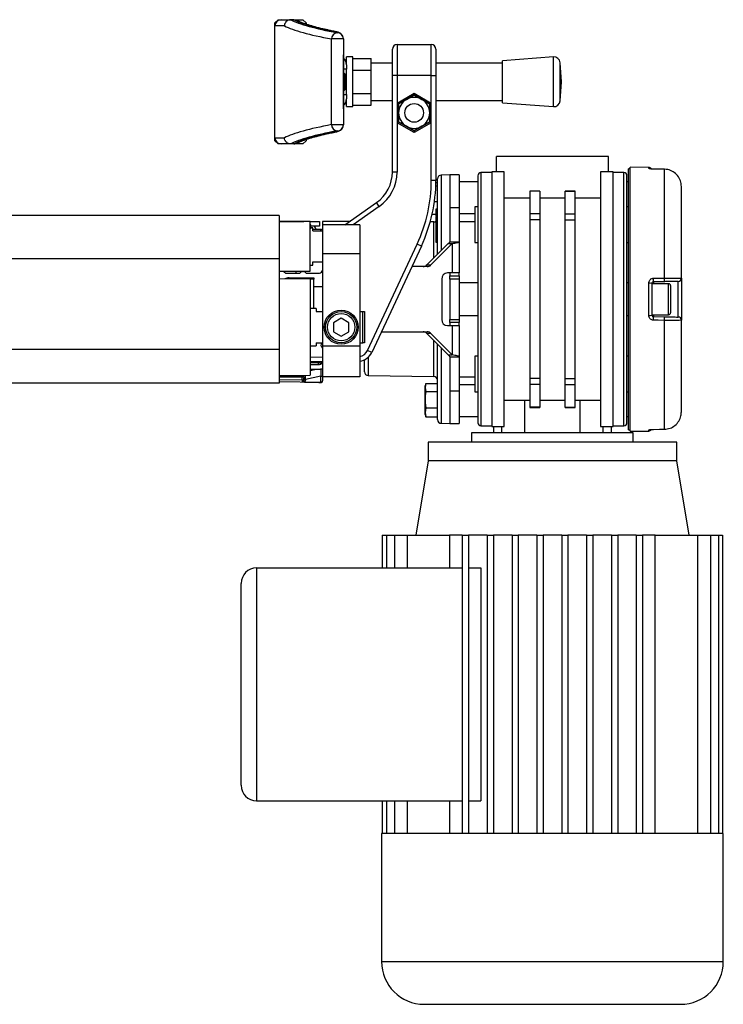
# Model space of a CAD drawing. Header units: millimetres. Extents: x 0 to 420, y 0 to 297.
# Tile 16 of 17: x 310 to 349, y 190 to 244. Entities that reach past the tile are written whole.
import ezdxf

# ---------------------------------------------------------------- set-up
doc = ezdxf.new("R2010")
doc.units = ezdxf.units.MM

msp = doc.modelspace()

# ---------------------------------------------------------------- linework, layer by layer
at = {"color": 7, "linetype": 'Continuous', "lineweight": 25}
for p, q in [((324.0847, 243.987), (324.2561, 244.1584)), ((324.0847, 243.8156), (324.0847, 243.987)), ((324.2561, 244.1584), (324.4275, 244.1584)), ((324.4275, 244.1584), (324.9463, 244.1584)), ((324.9463, 244.1584), (324.9411, 244.1584)), ((325.115, 244.1584), (324.9463, 244.1584)), ((325.115, 244.1584), (325.1203, 244.1584)), ((325.1207, 244.1584), (325.6274, 244.1584)), ((325.6274, 244.1584), (325.7988, 243.987)), ((325.7988, 243.987), (325.7988, 243.9137)), ((324.606, 243.8156), (324.0847, 243.8156)), ((324.0847, 237.645), (324.0847, 243.8156)), ((327.5128, 243.436), (327.5128, 243.4472)), ((327.8556, 243.0945), (327.2012, 243.0945)), ((327.2012, 238.3661), (327.2012, 243.0945)), ((327.8556, 243.1057), (327.8556, 243.0945)), ((327.8556, 243.0945), (327.8556, 238.3661)), ((330.5621, 241.0731), (330.5621, 242.5301)), ((330.8192, 242.7872), (330.8192, 241.0731)), ((330.8192, 242.7872), (332.7047, 242.7872)), ((332.7047, 241.0731), (332.7047, 242.7872)), ((332.9618, 242.5301), (332.9618, 241.0731)), ((327.8648, 242.1873), (327.8556, 242.1873)), ((327.8648, 239.2734), (327.8648, 242.1873)), ((327.8648, 242.1873), (327.865, 242.1873)), ((327.865, 239.2734), (327.865, 242.1873)), ((328.3699, 242.1016), (328.027, 242.1016)), ((328.027, 241.6647), (328.027, 242.1016)), ((328.3699, 240.7303), (328.3699, 242.1016)), ((328.3699, 242.0168), (329.3983, 242.0168)), ((329.3983, 241.3736), (329.3983, 242.0168)), ((339.4429, 242.1016), (336.6347, 241.8873)), ((336.6347, 239.5733), (336.6347, 241.8873)), ((339.4429, 239.3591), (339.4429, 242.1016)), ((328.027, 241.4331), (327.865, 241.4331)), ((328.027, 241.6647), (328.027, 241.4331)), ((328.027, 240.7303), (328.027, 241.4331)), ((328.3699, 241.3736), (329.3983, 241.3736)), ((330.5621, 241.7588), (329.3983, 241.7588)), ((329.3983, 240.0871), (329.3983, 241.3736)), ((336.6347, 241.7588), (332.9618, 241.7588)), ((339.8914, 240.7303), (339.8108, 241.7858)), ((339.8108, 239.6748), (339.8108, 241.7858)), ((327.8728, 241.2445), (327.865, 241.2445)), ((327.9413, 241.176), (327.8728, 241.2445)), ((327.8728, 241.2223), (327.8728, 241.2445)), ((327.8728, 240.2161), (327.8728, 241.2223)), ((327.9413, 241.176), (327.9413, 240.2847)), ((328.027, 240.0276), (328.027, 240.7303)), ((328.3699, 239.3591), (328.3699, 240.7303)), ((330.8192, 241.0731), (330.5621, 241.0731)), ((330.5621, 235.7512), (330.5621, 241.0731)), ((330.8192, 241.0731), (330.8192, 239.5605)), ((332.7047, 241.0731), (330.8192, 241.0731)), ((332.7047, 239.5605), (332.7047, 241.0731)), ((332.7047, 241.0731), (332.9618, 241.0731)), ((332.9618, 241.0731), (332.9618, 235.2906)), ((339.8108, 239.6748), (339.8914, 240.7303)), ((327.865, 240.2161), (327.8728, 240.2161)), ((327.8728, 240.2161), (327.9413, 240.2847)), ((327.865, 240.0276), (328.027, 240.0276)), ((328.027, 240.0276), (328.027, 239.796)), ((328.027, 239.3591), (328.027, 239.796)), ((328.3699, 240.0871), (329.3983, 240.0871)), ((329.3983, 239.4438), (329.3983, 240.0871)), ((329.3983, 239.7019), (330.5621, 239.7019)), ((330.8192, 239.5605), (331.7619, 240.1048)), ((331.7619, 240.0059), (330.9049, 239.5111)), ((330.9049, 239.5111), (331.3334, 239.7585)), ((331.3334, 239.7585), (331.7619, 240.0059)), ((331.7619, 240.1048), (331.7619, 240.0059)), ((331.7619, 240.1048), (332.7047, 239.5605)), ((332.619, 239.5111), (331.7619, 240.0059)), ((332.9618, 239.7019), (336.6347, 239.7019)), ((327.8556, 239.2734), (327.8648, 239.2734)), ((327.8648, 239.2734), (327.865, 239.2734)), ((328.027, 239.3591), (328.3699, 239.3591)), ((328.3699, 239.4438), (329.3983, 239.4438)), ((330.8192, 239.5605), (330.9049, 239.5111)), ((330.8192, 239.5605), (330.8192, 238.472)), ((330.9049, 239.0163), (330.9049, 239.5111)), ((330.9049, 239.5111), (330.9049, 238.5215)), ((332.7047, 239.5605), (332.619, 239.5111)), ((332.619, 239.5111), (332.619, 239.0163)), ((332.619, 238.5215), (332.619, 239.5111)), ((332.7047, 238.472), (332.7047, 239.5605)), ((336.6347, 239.5733), (339.4429, 239.3591)), ((330.9049, 238.5215), (330.9049, 239.0163)), ((332.619, 239.0163), (332.619, 238.5215)), ((327.2012, 238.3661), (327.8556, 238.3661)), ((327.5128, 238.0134), (327.5128, 238.0246)), ((327.8556, 238.3661), (327.8556, 238.3549)), ((330.9049, 238.5215), (330.8192, 238.472)), ((330.8192, 238.472), (330.8192, 235.7512)), ((331.7619, 237.9277), (330.8192, 238.472)), ((330.9049, 238.5215), (331.7619, 238.0266)), ((331.7619, 238.0266), (332.619, 238.5215)), ((332.7047, 238.472), (331.7619, 237.9277)), ((332.1904, 238.2741), (331.7619, 238.0266)), ((331.7619, 238.0266), (331.7619, 237.9277)), ((332.619, 238.5215), (332.1904, 238.2741)), ((332.619, 238.5215), (332.7047, 238.472)), ((332.7047, 235.2906), (332.7047, 238.472)), ((324.0847, 237.645), (324.606, 237.645)), ((324.0847, 237.4736), (324.0847, 237.645)), ((324.2561, 237.3022), (324.0847, 237.4736)), ((325.7988, 237.4736), (325.6274, 237.3022)), ((325.7988, 237.547), (325.7988, 237.4736)), ((324.4275, 237.3022), (324.2561, 237.3022)), ((324.9463, 237.3022), (324.4275, 237.3022)), ((324.9411, 237.3022), (324.9463, 237.3022)), ((325.115, 237.3022), (324.9463, 237.3022)), ((325.1203, 237.3022), (325.115, 237.3022)), ((325.6274, 237.3022), (325.1207, 237.3022)), ((336.305, 235.7595), (336.305, 236.6166)), ((342.4756, 236.6166), (336.305, 236.6166)), ((342.4756, 235.7595), (342.4756, 236.6166)), ((343.6755, 235.931), (343.5898, 235.931)), ((343.5898, 221.5328), (343.5898, 235.931)), ((344.7054, 236.0069), (343.6755, 236.0159)), ((343.6755, 221.4479), (343.6755, 236.0159)), ((344.7054, 235.9518), (344.7054, 236.0069)), ((344.958, 235.912), (344.9586, 235.9142)), ((345.57, 235.9058), (344.9589, 235.9129)), ((345.5692, 229.9001), (345.5692, 235.9049)), ((330.8192, 235.7512), (330.5621, 235.7512)), ((332.9618, 235.2906), (332.7047, 235.2906)), ((333.0483, 231.2126), (333.0483, 235.374)), ((333.7339, 235.5881), (333.2504, 235.5797)), ((333.2504, 235.5797), (333.2504, 231.4169)), ((334.2481, 235.5881), (333.7339, 235.5881)), ((333.7339, 235.5881), (333.7339, 233.7869)), ((333.7339, 235.5881), (333.7339, 233.7869)), ((334.2481, 235.5881), (334.2481, 233.7869)), ((336.0479, 235.7167), (335.448, 235.7167)), ((335.448, 235.7167), (335.448, 228.7319)), ((336.7335, 235.7595), (336.0479, 235.7595)), ((336.0479, 235.7595), (336.0479, 221.7043)), ((336.7335, 221.7043), (336.7335, 235.7595)), ((342.7327, 235.7595), (342.0471, 235.7595)), ((342.0471, 235.7595), (342.0471, 221.7043)), ((342.7327, 221.7043), (342.7327, 235.7595)), ((343.3327, 235.7167), (342.7327, 235.7167)), ((343.3327, 228.7319), (343.3327, 235.7167)), ((332.9563, 234.985), (333.0483, 234.985)), ((332.9609, 235.1697), (333.0483, 235.1697)), ((335.2766, 235.2025), (334.2481, 235.2025)), ((343.5898, 235.2025), (343.5041, 235.2025)), ((346.5037, 229.8859), (346.5037, 234.9505)), ((338.1391, 234.3026), (336.7335, 234.3026)), ((338.6876, 234.7011), (338.1391, 234.7011)), ((338.1391, 234.7011), (338.1391, 234.6894)), ((338.6876, 234.6894), (338.1391, 234.6894)), ((338.1391, 234.6894), (338.1391, 233.443)), ((338.6876, 234.7011), (338.6876, 234.6894)), ((338.6876, 234.6894), (338.6876, 233.443)), ((340.0931, 234.3026), (338.6876, 234.3026)), ((340.6416, 234.7011), (340.0931, 234.7011)), ((340.0931, 234.6894), (340.0931, 234.7011)), ((340.0931, 234.6894), (340.6416, 234.6894)), ((340.0931, 233.443), (340.0931, 234.6894)), ((340.6416, 234.6894), (340.6416, 234.7011)), ((340.6416, 233.443), (340.6416, 234.6894)), ((342.0471, 234.3026), (340.6416, 234.3026)), ((327.9417, 232.8456), (329.685, 234.0663)), ((329.8325, 233.8557), (328.39, 232.8456)), ((329.8325, 233.8557), (329.685, 234.0663)), ((332.8812, 234.1179), (333.0483, 234.1179)), ((333.0483, 233.7084), (332.9626, 233.7069)), ((332.9626, 233.7069), (332.9626, 233.6915)), ((332.9626, 233.6915), (333.0483, 233.6926)), ((332.9626, 233.6915), (332.9626, 233.6381)), ((333.7339, 233.7869), (334.2481, 233.7869)), ((333.7339, 233.7869), (333.7339, 231.9058)), ((334.2481, 233.7869), (334.2481, 231.9058)), ((335.2766, 233.8384), (335.1052, 233.8384)), ((335.1052, 233.8384), (335.1052, 231.8672)), ((343.5898, 233.8384), (343.5041, 233.8384)), ((324.3058, 233.3599), (286.7678, 233.3599)), ((324.3058, 233.3599), (324.3058, 230.9636)), ((332.7586, 233.4355), (332.9626, 233.4355)), ((332.9626, 233.6381), (333.0483, 233.6391)), ((332.9626, 233.6381), (332.9626, 233.5806)), ((332.9626, 233.5806), (333.0483, 233.58)), ((332.9626, 233.5806), (332.9626, 233.3242)), ((332.9626, 233.3242), (333.0483, 233.3236)), ((332.9626, 233.3242), (332.9626, 233.292)), ((332.9626, 233.292), (333.0483, 233.2905)), ((334.2481, 233.4542), (335.1052, 233.4542)), ((338.6876, 233.443), (338.1391, 233.443)), ((338.1391, 233.443), (338.1391, 233.1119)), ((338.6876, 233.1119), (338.1391, 233.1119)), ((338.1391, 233.1119), (338.1391, 224.3519)), ((338.6876, 233.443), (338.6876, 233.1119)), ((338.6876, 233.1119), (338.6876, 224.3519)), ((340.0931, 233.443), (340.6416, 233.443)), ((340.0931, 233.1119), (340.0931, 233.443)), ((340.0931, 233.1119), (340.6416, 233.1119)), ((340.0931, 224.3519), (340.0931, 233.1119)), ((340.6416, 233.1119), (340.6416, 233.443)), ((340.6416, 224.3519), (340.6416, 233.1119)), ((326.0198, 233.0171), (324.3058, 233.0171)), ((324.3058, 233.0171), (325.677, 233.0171)), ((326.0198, 231.6458), (326.0198, 233.0171)), ((326.0198, 233.0171), (326.534, 233.0171)), ((326.0627, 232.8452), (326.0198, 232.8452)), ((326.0627, 232.8152), (326.0198, 232.8152)), ((326.0627, 232.7067), (326.0198, 232.7067)), ((326.0627, 232.8152), (326.0627, 232.8452)), ((326.0627, 232.7067), (326.0627, 232.8152)), ((326.534, 232.7599), (326.0627, 232.7599)), ((326.0627, 232.612), (326.0627, 232.7067)), ((326.1655, 232.6742), (326.0627, 232.6742)), ((326.1655, 232.5028), (326.1655, 232.6742)), ((326.534, 232.5885), (326.1655, 232.5885)), ((326.534, 233.0171), (326.534, 232.7599)), ((326.5777, 232.5863), (326.6182, 232.587)), ((328.1865, 233.0171), (326.7054, 233.0171)), ((326.7054, 233.0171), (326.7054, 232.8456)), ((328.7623, 232.8456), (326.7054, 232.8456)), ((326.7054, 232.8456), (326.7054, 231.2354)), ((328.7623, 232.8456), (328.7623, 231.2354)), ((332.8462, 233.0016), (332.6495, 232.9981)), ((332.8462, 231.0082), (332.8462, 233.0016)), ((332.9626, 233.0188), (332.9626, 233.0133)), ((333.0483, 233.0148), (332.9626, 233.0133)), ((332.9626, 233.0133), (332.9626, 232.9979)), ((332.9626, 232.9979), (333.0483, 232.9989)), ((332.9626, 232.9979), (332.9626, 232.8405)), ((332.9626, 232.8405), (333.0483, 232.8416)), ((332.9626, 232.8405), (332.9626, 232.755)), ((332.9626, 232.755), (333.0483, 232.7536)), ((332.9626, 232.755), (332.9626, 232.275)), ((335.1052, 233.0065), (334.2481, 233.0065)), ((326.1655, 232.5028), (326.7054, 232.5028)), ((332.9626, 232.275), (333.0483, 232.2736)), ((332.9626, 232.275), (332.9626, 232.2709)), ((332.9626, 232.2709), (333.0483, 232.2694)), ((333.0483, 232.0285), (332.9626, 232.027)), ((332.9626, 232.027), (332.9626, 231.9792)), ((326.0198, 230.2746), (326.0198, 231.6458)), ((329.1886, 225.9073), (331.9258, 231.7773)), ((332.1588, 231.6686), (329.4216, 225.7986)), ((332.1588, 231.6686), (331.9258, 231.7773)), ((333.635, 231.8057), (332.4639, 230.6217)), ((333.8523, 231.8057), (332.6812, 230.6217)), ((332.9626, 231.9792), (333.0483, 231.9793)), ((332.9626, 231.9792), (332.9626, 231.934)), ((332.9626, 231.934), (333.0483, 231.9341)), ((332.9626, 231.934), (332.9626, 231.8769)), ((332.9626, 231.8769), (333.0483, 231.8754)), ((333.635, 231.8057), (333.8523, 231.8057)), ((333.7339, 231.9058), (334.2481, 231.9058)), ((333.8523, 231.8057), (333.8523, 230.1889)), ((334.2481, 231.9058), (334.2481, 230.1889)), ((335.1052, 231.8672), (335.2766, 231.8672)), ((343.5041, 231.8672), (343.5898, 231.8672)), ((324.3058, 230.9636), (286.7678, 230.9636)), ((324.3058, 230.9636), (324.3058, 225.9613)), ((328.7623, 231.2354), (326.7054, 231.2354)), ((326.7054, 231.2354), (326.7054, 226.1385)), ((328.7623, 231.2354), (328.7623, 226.1385)), ((326.0198, 230.6174), (326.1655, 230.6174)), ((326.1655, 230.7888), (326.7054, 230.7888)), ((326.1655, 230.6174), (326.1655, 230.7888)), ((332.4713, 230.5317), (331.6286, 230.5317)), ((332.4639, 230.6217), (332.6812, 230.6217)), ((324.3058, 230.2746), (326.0198, 230.2746)), ((326.0198, 229.846), (324.3058, 229.8604)), ((324.7171, 230.1717), (325.4538, 230.1717)), ((324.8616, 229.9146), (326.2255, 229.9146)), ((325.2485, 230.1717), (325.2485, 230.2746)), ((325.2485, 229.8525), (325.2485, 229.9146)), ((325.7974, 230.1717), (326.534, 230.1717)), ((326.0198, 229.846), (326.0198, 224.5325)), ((326.2255, 229.846), (326.0198, 229.846)), ((326.2255, 229.9146), (326.2255, 229.846)), ((326.2255, 228.2177), (326.2255, 229.846)), ((333.2831, 229.846), (333.2831, 227.6178)), ((333.8523, 230.1889), (333.5938, 230.1889)), ((333.7339, 230.1889), (333.7339, 230.0174)), ((333.7339, 230.0174), (334.2481, 230.0174)), ((333.7339, 229.846), (333.7339, 230.0174)), ((334.2481, 229.846), (333.7339, 229.846)), ((333.7339, 229.846), (333.7339, 227.6178)), ((334.2481, 230.1889), (333.8523, 230.1889)), ((334.2481, 230.0174), (334.2481, 230.1889)), ((334.2481, 230.0174), (334.2481, 229.846)), ((334.2481, 229.846), (334.2481, 227.6178)), ((346.5037, 229.8859), (346.5037, 227.5779)), ((326.2255, 229.4432), (326.7054, 229.4432)), ((326.7054, 229.4175), (326.2255, 229.4175)), ((328.7666, 229.5547), (328.7623, 229.5547)), ((335.2766, 229.6318), (334.2481, 229.6318)), ((343.5898, 229.6318), (343.5041, 229.6318)), ((344.7054, 227.8379), (344.7054, 229.6259)), ((344.8753, 229.6048), (344.8753, 227.859)), ((345.8009, 229.5889), (344.8753, 229.5889)), ((345.5707, 229.7012), (344.9595, 229.6905)), ((344.9595, 229.6905), (344.9595, 229.5889)), ((345.8009, 227.8749), (345.8009, 229.5889)), ((345.9038, 229.4861), (345.9038, 227.9777)), ((346.3353, 227.7493), (346.3353, 229.7145)), ((326.3626, 228.2177), (326.0198, 228.2177)), ((326.3626, 228.2177), (326.3626, 228.0463)), ((335.448, 228.7319), (335.448, 221.7471)), ((343.3327, 221.7471), (343.3327, 228.7319)), ((326.3626, 228.0463), (326.7054, 228.0463)), ((327.7339, 227.684), (327.3054, 227.4366)), ((328.1624, 227.4366), (327.7339, 227.684)), ((328.7623, 228.0463), (328.9337, 228.0463)), ((328.9337, 226.3322), (328.9337, 228.0463)), ((328.9337, 228.0463), (329.0194, 228.0463)), ((329.0194, 228.0463), (329.0194, 226.3322)), ((334.2481, 227.832), (335.2766, 227.832)), ((343.5041, 227.832), (343.5898, 227.832)), ((344.8753, 227.8749), (345.8009, 227.8749)), ((344.9595, 227.8749), (344.9595, 227.7733)), ((344.9595, 227.7733), (345.5707, 227.7626)), ((327.3054, 227.4366), (327.3054, 226.9419)), ((328.1624, 226.9419), (328.1624, 227.4366)), ((333.5938, 227.2749), (333.8523, 227.2749)), ((333.7339, 227.6178), (334.2481, 227.6178)), ((333.7339, 227.4464), (333.7339, 227.6178)), ((333.7339, 227.4464), (333.7339, 227.2749)), ((334.2481, 227.4464), (333.7339, 227.4464)), ((333.8523, 227.2749), (333.8523, 225.6581)), ((333.8523, 227.2749), (334.2481, 227.2749)), ((334.2481, 227.6178), (334.2481, 227.4464)), ((334.2481, 227.2749), (334.2481, 227.4464)), ((334.2481, 227.2749), (334.2481, 225.558)), ((345.5692, 221.5589), (345.5692, 227.5637)), ((346.5037, 222.5133), (346.5037, 227.5779)), ((327.3054, 226.9419), (327.7339, 226.6945)), ((327.7339, 226.6945), (328.1624, 226.9419)), ((329.9502, 226.9321), (332.4713, 226.9321)), ((332.6812, 226.8421), (332.4639, 226.8421)), ((332.4639, 226.8421), (333.635, 225.6581)), ((332.6812, 226.8421), (333.8523, 225.6581)), ((326.0198, 226.1608), (326.3626, 226.1608)), ((326.3626, 226.3322), (326.3626, 226.1608)), ((326.3626, 226.3322), (326.7054, 226.3322)), ((328.7623, 226.1385), (326.7054, 226.1385)), ((326.7054, 226.1385), (326.7054, 224.4467)), ((328.7623, 226.3322), (328.9337, 226.3322)), ((328.7623, 226.1385), (328.7623, 224.4467)), ((329.0194, 226.3322), (328.9337, 226.3322)), ((332.8462, 224.4622), (332.8462, 226.4556)), ((333.0483, 222.0898), (333.0483, 226.2512)), ((333.2504, 226.0469), (333.2504, 221.8841)), ((324.3058, 225.9613), (286.7678, 225.9613)), ((324.3058, 225.9613), (324.3058, 224.1039)), ((326.0198, 225.546), (326.7054, 225.54)), ((329.4216, 225.7986), (329.1886, 225.9073)), ((329.2224, 225.5276), (329.2224, 224.5255)), ((333.635, 225.6581), (333.8523, 225.6581)), ((333.7339, 225.558), (334.2481, 225.558)), ((333.7339, 225.558), (333.7339, 223.6769)), ((334.2481, 225.558), (334.2481, 223.6769)), ((335.2766, 225.5966), (335.1052, 225.5966)), ((335.1052, 225.5966), (335.1052, 223.6254)), ((343.5898, 225.5966), (343.5041, 225.5966)), ((326.7042, 225.2829), (326.0198, 225.2889)), ((326.4804, 225.2204), (326.0198, 225.2324)), ((326.4796, 225.1347), (326.0198, 225.1467)), ((326.0198, 225.1324), (326.534, 225.1324)), ((326.6182, 225.1545), (326.6182, 225.1993)), ((329.0203, 224.7312), (329.0203, 225.3904)), ((324.3058, 224.5181), (326.0198, 224.5325)), ((324.3058, 224.4742), (325.5898, 224.4966)), ((325.5898, 224.4286), (324.3058, 224.4062)), ((325.5898, 224.2871), (325.5898, 224.4286)), ((325.677, 224.411), (325.677, 224.3715)), ((326.6227, 224.4844), (325.7597, 224.3043)), ((326.0198, 224.8753), (326.534, 224.8753)), ((326.0198, 224.8028), (326.3671, 224.8753)), ((326.6227, 224.1435), (326.6227, 224.4844)), ((328.7623, 224.4467), (326.7054, 224.4467)), ((326.7054, 224.4467), (326.7054, 224.2273)), ((329.2224, 224.5255), (332.8462, 224.4622)), ((334.2481, 224.4573), (335.1052, 224.4573)), ((324.3058, 224.1039), (286.7678, 224.1039)), ((324.3058, 224.3095), (325.5898, 224.2871)), ((326.6182, 224.1389), (324.3058, 224.1793)), ((325.677, 224.3715), (325.677, 224.2534)), ((325.7597, 224.3043), (325.7597, 224.2746)), ((326.6182, 224.1435), (326.6227, 224.1435)), ((326.7054, 224.2273), (326.7054, 224.2246)), ((332.4074, 224.0752), (332.3627, 223.9523)), ((332.4072, 224.0742), (332.3627, 223.859)), ((332.3627, 223.859), (332.3627, 223.9523)), ((332.4072, 224.0742), (333.0483, 224.0742)), ((335.1052, 224.0096), (334.2481, 224.0096)), ((338.6876, 224.3519), (338.1391, 224.3519)), ((338.1391, 224.3519), (338.1391, 224.0208)), ((338.6876, 224.0208), (338.1391, 224.0208)), ((338.1391, 224.0208), (338.1391, 222.7744)), ((338.6876, 224.3519), (338.6876, 224.0208)), ((338.6876, 224.0208), (338.6876, 222.7744)), ((340.0931, 224.3519), (340.6416, 224.3519)), ((340.0931, 224.0208), (340.0931, 224.3519)), ((340.0931, 224.0208), (340.6416, 224.0208)), ((340.0931, 222.7744), (340.0931, 224.0208)), ((340.6416, 224.0208), (340.6416, 224.3519)), ((340.6416, 222.7744), (340.6416, 224.0208)), ((332.3627, 223.859), (332.4072, 223.6439)), ((332.3627, 223.1874), (332.3627, 223.859)), ((332.4072, 223.6439), (333.0483, 223.6439)), ((333.7339, 223.6769), (333.7339, 221.8757)), ((333.7339, 223.6769), (334.2481, 223.6769)), ((333.7339, 223.6769), (333.7339, 221.8757)), ((334.2481, 223.6769), (334.2481, 221.8757)), ((335.1052, 223.6254), (335.2766, 223.6254)), ((343.5041, 223.6254), (343.5898, 223.6254)), ((332.3627, 222.4896), (332.3627, 223.1874)), ((336.7335, 223.1612), (338.1391, 223.1612)), ((337.8572, 223.1612), (337.8572, 221.3614)), ((338.6876, 223.1612), (340.0931, 223.1612)), ((340.6416, 223.1612), (342.0471, 223.1612)), ((340.9234, 221.3614), (340.9234, 223.1612)), ((332.4072, 222.7309), (332.3627, 222.4896)), ((332.3627, 222.4896), (332.4072, 222.2482)), ((332.3627, 222.3701), (332.3627, 222.4896)), ((332.3627, 222.3701), (332.4074, 222.2472)), ((332.4072, 222.2482), (332.4039, 222.2643)), ((332.4072, 222.7309), (333.0483, 222.7309)), ((332.4072, 222.2482), (333.0483, 222.2482)), ((334.2481, 222.2613), (335.2766, 222.2613)), ((338.6876, 222.7744), (338.1391, 222.7744)), ((338.1391, 222.7744), (338.1391, 222.7627)), ((338.1391, 222.7627), (338.6876, 222.7627)), ((338.6876, 222.7744), (338.6876, 222.7627)), ((340.0931, 222.7744), (340.6416, 222.7744)), ((340.0931, 222.7627), (340.0931, 222.7744)), ((340.0931, 222.7627), (340.6416, 222.7627)), ((340.6416, 222.7627), (340.6416, 222.7744)), ((343.5041, 222.2613), (343.5898, 222.2613)), ((333.2504, 221.8841), (333.7339, 221.8757)), ((333.7339, 221.8757), (334.2481, 221.8757)), ((335.448, 221.7471), (336.0479, 221.7471)), ((336.0479, 221.7043), (336.7335, 221.7043)), ((336.1336, 221.7043), (336.1336, 221.3614)), ((336.6053, 221.3614), (336.6053, 221.7043)), ((342.0471, 221.7043), (342.7327, 221.7043)), ((342.1753, 221.7043), (342.1753, 221.3614)), ((342.647, 221.3614), (342.647, 221.7043)), ((342.7327, 221.7471), (343.3327, 221.7471)), ((334.9338, 221.3614), (334.9338, 220.8472)), ((343.8469, 221.3614), (334.9338, 221.3614)), ((343.5898, 221.5328), (343.6755, 221.5328)), ((343.6755, 221.4479), (344.7054, 221.4569)), ((343.8469, 220.8472), (343.8469, 221.3614)), ((344.7054, 221.4569), (344.7054, 221.512)), ((344.9586, 221.5496), (344.958, 221.5518)), ((344.9589, 221.5509), (345.5694, 221.558)), ((345.5697, 221.558), (345.57, 221.558)), ((332.5341, 220.8472), (332.5341, 219.8188)), ((346.2466, 220.8472), (332.5341, 220.8472)), ((346.2466, 219.8188), (346.2466, 220.8472)), ((332.5341, 219.8188), (331.8485, 215.705)), ((346.2466, 219.8188), (332.5341, 219.8188)), ((346.9322, 215.705), (346.2466, 219.8188)), ((330.002, 215.705), (330.002, 213.9053)), ((330.002, 215.705), (330.2301, 215.705)), ((330.2301, 215.705), (330.2301, 213.9053)), ((330.2301, 215.705), (330.6772, 215.705)), ((330.6772, 215.705), (330.6772, 213.9053)), ((330.6772, 215.705), (331.38, 215.705)), ((331.38, 215.705), (331.38, 213.9053)), ((331.38, 215.705), (333.7184, 215.705)), ((334.4196, 215.705), (333.7184, 215.705)), ((333.7184, 215.705), (333.7184, 213.9053)), ((334.4196, 215.705), (334.7624, 215.705)), ((334.4196, 215.705), (334.4196, 199.2501)), ((334.7624, 215.705), (334.7624, 199.2501)), ((335.7908, 215.705), (334.7624, 215.705)), ((335.7908, 215.705), (335.7908, 199.2501)), ((335.7908, 215.705), (336.1336, 215.705)), ((336.1336, 215.705), (336.1336, 199.2501)), ((337.1621, 215.705), (336.1336, 215.705)), ((337.1621, 215.705), (337.1621, 199.2501)), ((337.1621, 215.705), (337.5049, 215.705)), ((337.5049, 215.705), (337.5049, 199.2501)), ((338.5333, 215.705), (337.5049, 215.705)), ((338.5333, 215.705), (338.5333, 199.2501)), ((338.5333, 215.705), (338.8761, 215.705)), ((338.8761, 215.705), (338.8761, 199.2501)), ((339.9045, 215.705), (338.8761, 215.705)), ((339.9045, 215.705), (339.9045, 199.2501)), ((339.9045, 215.705), (340.2474, 215.705)), ((340.2474, 215.705), (340.2474, 199.2501)), ((341.2758, 215.705), (340.2474, 215.705)), ((341.2758, 215.705), (341.2758, 199.2501)), ((341.2758, 215.705), (341.6186, 215.705)), ((341.6186, 215.705), (341.6186, 199.2501)), ((342.647, 215.705), (341.6186, 215.705)), ((342.647, 215.705), (342.647, 199.2501)), ((342.647, 215.705), (342.9899, 215.705)), ((342.9899, 215.705), (342.9899, 199.2501)), ((344.0183, 215.705), (342.9899, 215.705)), ((344.0183, 215.705), (344.3611, 215.705)), ((344.0183, 215.705), (344.0183, 199.2501)), ((344.3611, 215.705), (344.3611, 199.2501)), ((345.0623, 215.705), (344.3611, 215.705)), ((345.0623, 199.2501), (345.0623, 215.705)), ((345.0623, 215.705), (347.4007, 215.705)), ((347.4007, 215.705), (347.4007, 199.2501)), ((347.4007, 215.705), (348.1034, 215.705)), ((348.1034, 215.705), (348.1034, 199.2501)), ((348.1034, 215.705), (348.5505, 215.705)), ((348.5505, 215.705), (348.5505, 199.2501)), ((348.5505, 215.705), (348.7786, 215.705)), ((348.7786, 215.705), (348.7786, 199.2501)), ((323.0725, 213.9053), (323.0725, 201.0498)), ((323.0725, 213.9053), (334.4196, 213.9053)), ((334.7624, 213.9053), (335.4452, 213.9053)), ((335.4452, 213.9053), (335.4452, 201.0498)), ((322.2154, 201.9069), (322.2154, 213.0482)), ((323.0725, 201.0498), (334.4196, 201.0498)), ((330.002, 201.0498), (330.002, 199.2501)), ((330.2301, 201.0498), (330.2301, 199.2501)), ((330.6772, 201.0498), (330.6772, 199.2501)), ((331.38, 201.0498), (331.38, 199.2501)), ((333.7184, 201.0498), (333.7184, 199.2501)), ((334.7624, 201.0498), (335.4452, 201.0498)), ((329.963, 199.2501), (329.963, 192.1796)), ((330.002, 199.2501), (329.963, 199.2501)), ((330.2301, 199.2501), (330.002, 199.2501)), ((330.6772, 199.2501), (330.2301, 199.2501)), ((331.38, 199.2501), (330.6772, 199.2501)), ((334.4196, 199.2501), (331.38, 199.2501)), ((335.7908, 199.2501), (334.4196, 199.2501)), ((337.1621, 199.2501), (335.7908, 199.2501)), ((338.5333, 199.2501), (337.1621, 199.2501)), ((340.2474, 199.2501), (338.5333, 199.2501)), ((341.6186, 199.2501), (340.2474, 199.2501)), ((342.9899, 199.2501), (341.6186, 199.2501)), ((344.3611, 199.2501), (342.9899, 199.2501)), ((347.4007, 199.2501), (344.3611, 199.2501)), ((348.1034, 199.2501), (347.4007, 199.2501)), ((348.5505, 199.2501), (348.1034, 199.2501)), ((348.7786, 199.2501), (348.5505, 199.2501)), ((348.8177, 199.2501), (348.7786, 199.2501)), ((348.8177, 192.1796), (348.8177, 199.2501)), ((329.963, 192.1796), (339.3903, 192.1796)), ((339.3903, 192.1796), (348.8177, 192.1796))]:
    msp.add_line(p, q, dxfattribs=at)
at = {"color": 7, "linetype": 'Continuous', "lineweight": 25, "flags": 128}
for points in [[(327.3991, 243.4951), (327.4618, 243.4906), (327.4668, 243.4896)], [(327.3991, 237.9656), (327.4618, 237.97), (327.4668, 237.971)], [(345.5692, 235.9049), (345.2264, 235.9089), (344.958, 235.912)], [(344.9586, 235.9142), (344.9587, 235.914), (344.9589, 235.9129)], [(345.5692, 235.9049), (345.5698, 235.9068), (345.57, 235.9058)], [(344.958, 229.8892), (345.3008, 229.8953), (345.5692, 229.9001)], [(345.5692, 227.5637), (345.2264, 227.5698), (344.958, 227.5746)], [(344.958, 221.5518), (345.3008, 221.5558), (345.5692, 221.5589)], [(344.9589, 221.5509), (344.9587, 221.5498), (344.9586, 221.5496)], [(345.57, 221.558), (345.5698, 221.557), (345.5692, 221.5589)]]:
    msp.add_lwpolyline(points, dxfattribs=at)
at = {"color": 7, "linetype": 'Continuous', "lineweight": 25}
for centre, radius in [((331.7619, 239.0163), 0.5142), ((327.7339, 227.1892), 0.9427), ((327.7339, 227.1892), 0.857), ((327.7339, 227.1892), 0.7542)]:
    msp.add_circle(centre, radius, dxfattribs=at)
for centre, radius, start, end in [((324.4275, 243.8156), 0.3428, 90, 180), ((327.5435, 243.0951), 0.3423, 95.13662, 180.09851), ((327.5135, 243.1051), 0.3422, 0.10943, 90.10901), ((327.5135, 243.0939), 0.3422, 0.10943, 90.10901), ((330.8192, 242.5301), 0.2571, 90, 180), ((332.7047, 242.5301), 0.2571, 0, 90), ((327.7793, 242.1873), 0.0857, 0, 27.06816), ((327.779, 242.1873), 0.0859, 359.99635, 26.73381), ((327.5128, 241.6647), 0.5142, 0, 46.7705), ((339.469, 241.7598), 0.3428, 4.36291, 94.36291), ((327.5128, 239.796), 0.5142, 313.2295, 0), ((331.7619, 239.0163), 0.857, 120, 180), ((331.7619, 239.0163), 0.857, 60, 120), ((331.7619, 239.0163), 0.857, 360, 60), ((339.469, 239.7009), 0.3428, 265.63709, 355.63709), ((327.7793, 239.2734), 0.0857, 332.93184, 0), ((327.779, 239.2734), 0.0859, 333.26619, 0.00365), ((331.7619, 239.0163), 0.857, 180, 240), ((331.7619, 239.0163), 0.857, 300, 360), ((327.5435, 238.3655), 0.3423, 179.90149, 264.86338), ((327.5135, 238.3668), 0.3422, 269.89099, 359.89057), ((327.5135, 238.3556), 0.3422, 269.89099, 359.89057), ((331.7619, 239.0163), 0.857, 240, 300), ((324.4275, 237.645), 0.3428, 180, 270), ((344.7039, 235.8355), 0.1714, 30.22846, 89.5), ((344.704, 235.7794), 0.1724, 63.45484, 89.51509), ((328.5052, 235.7512), 2.0569, 305, 0), ((328.5052, 235.7512), 2.314, 305, 0), ((324.3915, 235.2906), 8.3132, 335, 0), ((324.3915, 235.2906), 8.5703, 335, 0), ((333.254, 235.374), 0.2057, 91, 180), ((335.448, 235.5453), 0.1714, 90, 180), ((343.3327, 235.5453), 0.1714, 0, 90), ((326.0198, 232.5028), 0.3428, 13.41888, 48.59038), ((326.534, 232.16), 0.4285, 66.42182, 90), ((326.6689, 232.5801), 0.0512, 172.281, 179.85334), ((326.6197, 232.5013), 0.0857, 46.30715, 91), ((332.8426, 233.2072), 0.2057, 271, 306.38933), ((332.2515, 230.8271), 0.2954, 270.48237, 315.96406), ((332.4689, 230.8271), 0.2954, 270.48237, 315.96406), ((324.7171, 230.3431), 0.1714, 203.57818, 270), ((324.8616, 229.4004), 0.5142, 90, 117.20933), ((325.6256, 230.0437), 0.2143, 36.68811, 143.31189), ((326.534, 230.3431), 0.1714, 270, 0), ((333.6107, 229.8613), 0.3279, 92.95214, 182.67534), ((340.4915, 229.7562), 4.4685, 359.15764, 1.70511), ((341.1068, 229.7671), 4.4644, 359.15407, 1.70746), ((346.3323, 229.8859), 0.1714, 271, 0), ((344.747, 229.2654), 0.3629, 69.28813, 96.57875), ((345.8009, 229.4861), 0.1028, 0, 90), ((344.747, 228.1984), 0.3629, 263.42125, 290.71187), ((340.4915, 227.7076), 4.4685, 358.29489, 0.84236), ((341.1068, 227.6967), 4.4644, 358.29254, 0.84593), ((345.8009, 227.9777), 0.1028, 270, 0), ((346.3323, 227.5779), 0.1714, 0, 89), ((333.6107, 227.6025), 0.3279, 177.32466, 267.04786), ((332.2515, 226.6367), 0.2954, 44.03594, 89.51763), ((332.4689, 226.6367), 0.2954, 44.03594, 89.51763), ((326.834, 226.2122), 0.2143, 145.9442, 233.1301), ((328.6448, 226.1608), 0.5999, 281.29232, 335), ((328.6448, 226.1608), 0.857, 277.87835, 335), ((326.545, 225.2737), 0.0837, 172.20968, 219.51578), ((325.2522, 225.1883), 1.2286, 357.50186, 1.49807), ((326.4841, 225.3061), 0.1714, 268.5, 321.49443), ((326.4826, 225.3061), 0.0857, 268.5, 345.16157), ((326.534, 225.3038), 0.1714, 270, 0), ((325.3506, 223.6412), 2.0087, 50.86941, 53.34774), ((325.666, 224.4626), 0.0835, 155.95366, 204.04634), ((325.2679, 224.5188), 0.3227, 356.06065, 1.78313), ((325.5913, 224.411), 0.0857, 25.92934, 91), ((325.2572, 224.6345), 0.3859, 338.48483, 344.16316), ((325.5913, 224.411), 0.0857, 0, 25.92934), ((325.741, 224.2991), 0.1289, 81.08252, 119.76189), ((326.534, 225.3038), 0.4285, 270, 293.57818), ((326.6415, 224.5828), 0.1002, 259.20107, 309.64664), ((329.226, 224.7312), 0.2057, 180, 269), ((332.8426, 224.2566), 0.2057, 360, 89), ((325.5919, 224.3721), 0.0851, 268.57528, 359.54787), ((325.7409, 224.2059), 0.1002, 79.20107, 129.64664), ((325.7409, 224.1762), 0.1002, 79.20107, 129.64664), ((326.6197, 224.2246), 0.0857, 269, 0), ((333.254, 222.0898), 0.2057, 180, 269), ((335.448, 221.9185), 0.1714, 180, 270), ((343.3327, 221.9185), 0.1714, 270, 0), ((344.7039, 221.6283), 0.1714, 270.5, 329.65626), ((344.704, 221.6844), 0.1724, 270.48393, 298.01759), ((323.0725, 213.0482), 0.857, 90, 180), ((323.0725, 201.9069), 0.857, 180, 270), ((332.3198, 192.1796), 2.3568, 180, 270), ((346.4608, 192.1796), 2.3568, 270, 0)]:
    msp.add_arc(centre, radius, start, end, dxfattribs=at)
for centre, major_axis, ratio, start_param, end_param in [((358.3659, 244.673), (33.9384, 0), 0.0874887, 3.3157786, 3.5712923), ((358.3659, 244.673), (33.767, 0), 0.0874887, 3.3166584, 3.5517122), ((358.3659, 244.3315), (34.2812, 0), 0.0866138, 3.3162112, 3.5712923), ((326.1416, 243.4472), (1.3712, 0), 0.0874887, 0, 0.4101195), ((358.3659, 237.1292), (34.2812, 0), 0.0866138, 2.711893, 2.9669741), ((358.3659, 236.7877), (33.9384, 0), 0.0874887, 2.711893, 2.9674067), ((326.1416, 238.0134), (1.3712, 0), 0.0874887, 5.8730658, 6.2831853), ((358.3659, 236.7877), (33.767, 0), 0.0874887, 2.7314731, 2.9665269), ((325.7627, 224.7429), (0.0175, 1.7546), 0.0008151, 4.4597644, 4.5310205), ((326.6197, 224.9217), (-0.0175, 1.7473), 0.0008219, 1.592559, 1.8237625), ((325.5913, 232.7285), (0.0015, 8.5716), 0.0000153, 2.9670861, 3.0965673), ((385.4858, 231.683), (210.3929, -1.5453), 0.0394615, 4.4246326, 4.4290948), ((326.6197, 232.7105), (0.0015, 8.5716), 0.0000153, 3.1090724, 3.1415924)]:
    msp.add_ellipse(centre, major_axis=major_axis, ratio=ratio, start_param=start_param, end_param=end_param, dxfattribs=at)
for points, knots in [([(324.9411, 244.1584), (324.9032, 244.154), (324.8273, 244.1453), (324.7268, 244.0847), (324.6506, 243.9967), (324.6137, 243.903), (324.6063, 243.841), (324.606, 243.8174), (324.606, 243.8156)], [0, 0, 0, 0, 0.2165255, 0.4330476, 0.6496646, 0.8664713, 0.9900985, 1, 1, 1, 1]), ([(325.1203, 244.1584), (325.159, 244.1565), (325.2111, 244.154), (325.2545, 244.1269), (325.2656, 244.12)], [0, 0, 0, 0, 0.7444932, 1, 1, 1, 1]), ([(327.0875, 243.5702), (326.9625, 243.5979), (326.6769, 243.6611), (326.2919, 243.7607), (325.9238, 243.8681), (325.614, 243.974), (325.4015, 244.0597), (325.3003, 244.1084), (325.2679, 244.124)], [0, 0, 0, 0, 0.1497654, 0.3423098, 0.5337995, 0.7237362, 0.9113574, 1, 1, 1, 1]), ([(327.4667, 243.4897), (327.3734, 243.5084), (327.2407, 243.5351), (327.1225, 243.5622), (327.0875, 243.5702)], [0, 0, 0, 0, 0.70310853, 1, 1, 1, 1]), ([(327.8556, 243.1057), (327.8506, 243.1509), (327.8413, 243.2337), (327.7796, 243.3322), (327.7096, 243.3977), (327.6391, 243.4384), (327.5675, 243.4659), (327.5122, 243.4802), (327.4743, 243.4881), (327.4667, 243.4897)], [0, 0, 0, 0, 0.1687452, 0.3098955, 0.4388786, 0.571147, 0.7255512, 0.945706, 1, 1, 1, 1]), ([(331.7619, 240.0059), (331.7675, 240.0026), (331.9088, 239.9211), (332.0525, 239.8381), (332.1904, 239.7585)], [0, 0, 0, 0, 0.03966261, 1, 1, 1, 1]), ([(332.1904, 239.7585), (332.301, 239.6946), (332.4448, 239.6116), (332.5863, 239.5299), (332.619, 239.5111)], [0, 0, 0, 0, 0.7691443, 1, 1, 1, 1]), ([(327.4667, 237.971), (327.4911, 237.9763), (327.5453, 237.9882), (327.6187, 238.0121), (327.7075, 238.0598), (327.7884, 238.1375), (327.8451, 238.2401), (327.8523, 238.3181), (327.8556, 238.3549)], [0, 0, 0, 0, 0.1796781, 0.3988935, 0.5620267, 0.7075643, 0.8621539, 1, 1, 1, 1]), ([(331.3334, 238.2741), (331.1954, 238.3537), (331.0517, 238.4367), (330.9105, 238.5182), (330.9049, 238.5215)], [0, 0, 0, 0, 0.9603374, 1, 1, 1, 1]), ([(331.7619, 238.0266), (331.7293, 238.0455), (331.5877, 238.1272), (331.444, 238.2102), (331.3334, 238.2741)], [0, 0, 0, 0, 0.2308557, 1, 1, 1, 1]), ([(324.9411, 237.3022), (324.9032, 237.3066), (324.8273, 237.3153), (324.7268, 237.3759), (324.6506, 237.464), (324.6137, 237.5577), (324.6063, 237.6196), (324.606, 237.6433), (324.606, 237.645)], [0, 0, 0, 0, 0.2165255, 0.4330476, 0.6496646, 0.8664713, 0.9900985, 1, 1, 1, 1]), ([(325.2679, 237.3366), (325.303, 237.3535), (325.4046, 237.4023), (325.6156, 237.487), (325.9165, 237.59), (326.2738, 237.6952), (326.6869, 237.8014), (327.0892, 237.8935), (327.3634, 237.9498), (327.4667, 237.971)], [0, 0, 0, 0, 0.0833282, 0.2414039, 0.4023083, 0.5660913, 0.7318301, 0.8988984, 1, 1, 1, 1]), ([(325.1203, 237.3022), (325.159, 237.3041), (325.2111, 237.3067), (325.2546, 237.3337), (325.2657, 237.3406)], [0, 0, 0, 0, 0.7443163, 1, 1, 1, 1]), ([(344.958, 235.912), (344.9294, 235.9129), (344.8719, 235.9145), (344.7961, 235.9224), (344.7391, 235.9329), (344.7095, 235.9433), (344.7066, 235.9494), (344.7054, 235.9518)], [0, 0, 0, 0, 0.21190404, 0.42486415, 0.64104474, 0.86118213, 1, 1, 1, 1]), ([(344.9112, 235.9161), (344.8991, 235.9165), (344.8647, 235.9178), (344.8209, 235.9229), (344.7901, 235.9279), (344.7782, 235.9311), (344.7793, 235.9307), (344.7795, 235.9306)], [0, 0, 0, 0, 0.1769385, 0.5046387, 0.7707962, 0.9479323, 1, 1, 1, 1]), ([(344.9585, 235.9144), (344.9552, 235.9144), (344.9389, 235.9143), (344.9235, 235.9153), (344.9112, 235.9161)], [0, 0, 0, 0, 0.205893, 1, 1, 1, 1]), ([(346.5037, 234.9505), (346.493, 235.059), (346.4716, 235.2762), (346.3047, 235.5651), (346.0598, 235.7807), (345.7984, 235.8887), (345.6306, 235.9005), (345.5692, 235.9049)], [0, 0, 0, 0, 0.2198289, 0.439994, 0.6588493, 0.8749667, 1, 1, 1, 1]), ([(335.2766, 235.5453), (335.2766, 235.5341), (335.2766, 235.5116), (335.2766, 235.3306), (335.2766, 235.0452), (335.2766, 234.6483), (335.2766, 234.1566), (335.2766, 233.7519), (335.2766, 233.5497)], [0, 0, 0, 0, 0.1666145, 0.3334013, 0.5000001, 0.6666146, 0.8333895, 1, 1, 1, 1]), ([(343.5041, 233.5497), (343.5041, 233.7372), (343.5041, 234.1197), (343.5041, 234.6009), (343.5041, 234.9717), (343.5041, 235.2366), (343.5041, 235.412), (343.5041, 235.5243), (343.5041, 235.5383), (343.5041, 235.5453)], [0, 0, 0, 0, 0.15403719, 0.31424557, 0.47990305, 0.60755079, 0.73721404, 0.86825665, 1, 1, 1, 1]), ([(332.9626, 233.2613), (332.9626, 233.2492), (332.9626, 233.2086), (332.9626, 233.1183), (332.9626, 233.0549)], [0, 0, 0, 0, 0.2987518, 1, 1, 1, 1]), ([(335.2766, 233.5497), (335.2766, 233.3316), (335.2766, 232.8952), (335.2766, 232.1474), (335.2766, 231.3469), (335.2766, 230.5003), (335.2766, 229.6238), (335.2766, 228.7319), (335.2766, 227.84), (335.2766, 226.9634), (335.2766, 226.1168), (335.2766, 225.3164), (335.2766, 224.5686), (335.2766, 224.1322), (335.2766, 223.9141)], [0, 0, 0, 0, 0.0833092, 0.1667006, 0.25, 0.3333071, 0.4167005, 0.5, 0.5833073, 0.6667007, 0.75, 0.8333073, 0.9166947, 1, 1, 1, 1]), ([(343.5041, 223.9141), (343.5041, 224.1152), (343.5041, 224.5255), (343.5041, 225.237), (343.5041, 225.9575), (343.5041, 226.6651), (343.5041, 227.3357), (343.5041, 228.0282), (343.5041, 228.7319), (343.5041, 229.4356), (343.5041, 230.1281), (343.5041, 230.7987), (343.5041, 231.5063), (343.5041, 232.2269), (343.5041, 232.9383), (343.5041, 233.3486), (343.5041, 233.5497)], [0, 0, 0, 0, 0.0770186, 0.1571228, 0.2399515, 0.3037754, 0.368607, 0.4341283, 0.5, 0.5658717, 0.631393, 0.6962246, 0.7600485, 0.8428847, 0.9229886, 1, 1, 1, 1]), ([(332.9626, 232.245), (332.9626, 232.1771), (332.9626, 232.0813), (332.9626, 232.0545), (332.9626, 232.0466)], [0, 0, 0, 0, 0.7093287, 1, 1, 1, 1]), ([(344.7054, 229.6259), (344.7083, 229.6557), (344.714, 229.7152), (344.7589, 229.7945), (344.8249, 229.8542), (344.8959, 229.8844), (344.9415, 229.8879), (344.958, 229.8892)], [0, 0, 0, 0, 0.2219122, 0.4427502, 0.6617521, 0.8773894, 1, 1, 1, 1]), ([(345.5692, 229.9001), (345.6742, 229.9014), (345.8841, 229.9039), (346.1629, 229.9036), (346.3741, 229.9), (346.4873, 229.8937), (346.499, 229.8882), (346.5037, 229.8859)], [0, 0, 0, 0, 0.2128736, 0.4254625, 0.6392063, 0.8554982, 1, 1, 1, 1]), ([(344.9595, 229.6905), (344.954, 229.6901), (344.9387, 229.689), (344.9149, 229.679), (344.8931, 229.6596), (344.8782, 229.634), (344.8763, 229.6146), (344.8753, 229.6048)], [0, 0, 0, 0, 0.1194766, 0.3320203, 0.5518594, 0.7757647, 1, 1, 1, 1]), ([(346.3353, 229.7145), (346.3314, 229.7145), (346.3219, 229.7143), (346.2294, 229.7127), (346.0566, 229.7097), (345.8284, 229.7057), (345.6566, 229.7027), (345.5707, 229.7012)], [0, 0, 0, 0, 0.1448814, 0.3615524, 0.5753397, 0.7876427, 1, 1, 1, 1]), ([(344.958, 227.5746), (344.9294, 227.578), (344.8719, 227.5848), (344.7961, 227.631), (344.7391, 227.698), (344.7095, 227.7712), (344.7066, 227.8193), (344.7054, 227.8379)], [0, 0, 0, 0, 0.211904, 0.4248641, 0.6410447, 0.8611821, 1, 1, 1, 1]), ([(344.8753, 227.859), (344.8757, 227.8529), (344.8767, 227.8372), (344.8865, 227.8135), (344.9054, 227.7918), (344.9306, 227.7767), (344.9499, 227.7744), (344.9595, 227.7733)], [0, 0, 0, 0, 0.1400162, 0.3632789, 0.5814764, 0.7930201, 1, 1, 1, 1]), ([(345.5707, 227.7626), (345.621, 227.7617), (345.7583, 227.7593), (345.9723, 227.7556), (346.1726, 227.7521), (346.3091, 227.7497), (346.3265, 227.7494), (346.3353, 227.7493)], [0, 0, 0, 0, 0.1247127, 0.34042654, 0.55918865, 0.77962349, 1, 1, 1, 1]), ([(346.5037, 227.5779), (346.493, 227.5746), (346.4716, 227.5679), (346.3047, 227.562), (346.0598, 227.5597), (345.7984, 227.5607), (345.6306, 227.5629), (345.5692, 227.5637)], [0, 0, 0, 0, 0.2198289, 0.439994, 0.6588493, 0.8749667, 1, 1, 1, 1]), ([(326.635, 225.2835), (326.6344, 225.2721), (326.633, 225.2433), (326.6238, 225.2158), (326.6182, 225.1993)], [0, 0, 0, 0, 0.3974444, 1, 1, 1, 1]), ([(325.6684, 224.4484), (325.6671, 224.45), (325.6647, 224.4533), (325.6557, 224.4484), (325.6382, 224.4399), (325.6264, 224.4353), (325.6136, 224.4319), (325.6031, 224.4301), (325.5954, 224.4292), (325.5915, 224.4288), (325.59, 224.4286), (325.5898, 224.4286)], [0, 0, 0, 0, 0.323343, 0.6499724, 0.7362313, 0.8229725, 0.8880053, 0.9381719, 0.9726728, 0.9963383, 1, 1, 1, 1]), ([(325.6601, 224.5294), (325.659, 224.5279), (325.6531, 224.5187), (325.6459, 224.504), (325.6401, 224.4884), (325.6402, 224.4821), (325.6415, 224.4804), (325.6418, 224.4802), (325.6419, 224.4802)], [0, 0, 0, 0, 0.0593281, 0.3480977, 0.6371775, 0.9313877, 0.9871054, 1, 1, 1, 1]), ([(325.7227, 224.53), (325.7231, 224.5296), (325.7379, 224.5173), (325.755, 224.4808), (325.759, 224.4445), (325.761, 224.4264)], [0, 0, 0, 0, 0.0157331, 0.5090622, 1, 1, 1, 1]), ([(325.5898, 224.1656), (325.5956, 224.1658), (325.6111, 224.1664), (325.6358, 224.1762), (325.6587, 224.1962), (325.6741, 224.2232), (325.676, 224.2432), (325.677, 224.2534)], [0, 0, 0, 0, 0.1198481, 0.3183141, 0.5328656, 0.7630213, 1, 1, 1, 1]), ([(325.7175, 224.1605), (325.7031, 224.1608), (325.6687, 224.1616), (325.6255, 224.1634), (325.6002, 224.1649), (325.59, 224.1656), (325.5898, 224.1656)], [0, 0, 0, 0, 0.29198398, 0.69591493, 0.9948299, 1, 1, 1, 1]), ([(325.7597, 224.2746), (325.758, 224.2543), (325.7543, 224.2128), (325.73, 224.1782), (325.7175, 224.1605)], [0, 0, 0, 0, 0.4885692, 1, 1, 1, 1]), ([(326.6227, 224.1435), (326.631, 224.1445), (326.6476, 224.1465), (326.6695, 224.1577), (326.688, 224.1744), (326.7018, 224.1979), (326.7054, 224.2167), (326.7054, 224.2271), (326.7054, 224.2273)], [0, 0, 0, 0, 0.1679428, 0.3353029, 0.5164487, 0.7333953, 0.9947379, 1, 1, 1, 1]), ([(335.2766, 223.9141), (335.2766, 223.7119), (335.2766, 223.3072), (335.2766, 222.8154), (335.2766, 222.4186), (335.2766, 222.1332), (335.2766, 221.9522), (335.2766, 221.9297), (335.2766, 221.9185)], [0, 0, 0, 0, 0.16661842, 0.33340123, 0.49999998, 0.66661448, 0.83340125, 1, 1, 1, 1]), ([(343.5041, 221.9185), (343.5041, 221.9255), (343.5041, 221.9395), (343.5041, 222.0518), (343.5041, 222.2272), (343.5041, 222.4922), (343.5041, 222.863), (343.5041, 223.3442), (343.5041, 223.7266), (343.5041, 223.9141)], [0, 0, 0, 0, 0.1317433, 0.262786, 0.3924492, 0.520097, 0.6857693, 0.8459772, 1, 1, 1, 1]), ([(332.4072, 223.6439), (332.4058, 223.6359), (332.3786, 223.4854), (332.3704, 223.3324), (332.3627, 223.1874)], [0, 0, 0, 0, 0.0529743, 1, 1, 1, 1]), ([(332.3627, 223.1874), (332.3682, 223.0658), (332.3751, 222.9127), (332.4017, 222.762), (332.4072, 222.7309)], [0, 0, 0, 0, 0.79381431, 1, 1, 1, 1]), ([(345.5692, 221.5589), (345.6742, 221.5705), (345.8841, 221.5935), (346.1629, 221.7576), (346.3741, 221.9976), (346.4873, 222.2646), (346.499, 222.4422), (346.5037, 222.5133)], [0, 0, 0, 0, 0.2128736, 0.4254625, 0.6392063, 0.8554982, 1, 1, 1, 1]), ([(344.7054, 221.512), (344.7083, 221.5158), (344.714, 221.5235), (344.7589, 221.5353), (344.8249, 221.545), (344.8959, 221.5504), (344.9415, 221.5514), (344.958, 221.5518)], [0, 0, 0, 0, 0.2219122, 0.4427502, 0.6617521, 0.8773894, 1, 1, 1, 1]), ([(344.7788, 221.5329), (344.7791, 221.533), (344.7799, 221.5333), (344.7927, 221.5363), (344.821, 221.5408), (344.8597, 221.5454), (344.891, 221.5468), (344.9026, 221.5474)], [0, 0, 0, 0, 0.101693, 0.2710065, 0.5153563, 0.819573, 1, 1, 1, 1]), ([(344.9026, 221.5474), (344.9139, 221.5481), (344.9319, 221.5494), (344.9512, 221.5492), (344.9585, 221.5492)], [0, 0, 0, 0, 0.6215832, 1, 1, 1, 1]), ([(332.3198, 189.8227), (332.33, 189.8227), (332.3506, 189.8227), (332.5203, 189.8227), (332.7773, 189.8227), (333.1015, 189.8227), (333.4649, 189.8227), (333.8924, 189.8227), (334.3819, 189.8227), (334.9242, 189.8227), (335.5103, 189.8227), (336.1323, 189.8227), (336.8438, 189.8227), (337.6441, 189.8227), (338.5192, 189.8227), (339.1029, 189.8227), (339.3903, 189.8227)], [0, 0, 0, 0, 0.0776261, 0.1576632, 0.2399513, 0.3042751, 0.3686069, 0.4342993, 0.5, 0.5656924, 0.6313931, 0.6957168, 0.7600486, 0.8423295, 0.9223721, 1, 1, 1, 1]), ([(339.3903, 189.8227), (339.6778, 189.8227), (340.2615, 189.8227), (341.1365, 189.8227), (341.9368, 189.8227), (342.6483, 189.8227), (343.2703, 189.8227), (343.8564, 189.8227), (344.3987, 189.8227), (344.8882, 189.8227), (345.3158, 189.8227), (345.6791, 189.8227), (346.0034, 189.8227), (346.2603, 189.8227), (346.4301, 189.8227), (346.4507, 189.8227), (346.4608, 189.8227)], [0, 0, 0, 0, 0.0776316, 0.1576632, 0.2399513, 0.304275, 0.3686069, 0.4342993, 0.5, 0.5656924, 0.6313931, 0.6957168, 0.7600486, 0.8423296, 0.9223666, 1, 1, 1, 1])]:
    msp.add_open_spline(points, degree=3, knots=knots, dxfattribs=at)
for points in [[(333.635, 231.8057), (333.6491, 231.8141), (333.6774, 231.8307), (333.7088, 231.8558), (333.7299, 231.8808), (333.7326, 231.8974), (333.7339, 231.9058)], [(333.8523, 231.8057), (333.9088, 231.8141), (334.0219, 231.8307), (334.1476, 231.8558), (334.2322, 231.8808), (334.2428, 231.8974), (334.2481, 231.9058)], [(333.7339, 225.558), (333.7326, 225.5664), (333.7299, 225.583), (333.7088, 225.608), (333.6774, 225.6331), (333.6491, 225.6497), (333.635, 225.6581)], [(334.2481, 225.558), (334.2428, 225.5664), (334.2322, 225.583), (334.1476, 225.608), (334.0219, 225.6331), (333.9088, 225.6497), (333.8523, 225.6581)]]:
    msp.add_open_spline(points, degree=3, dxfattribs=at)

doc.saveas('drawing.dxf')
